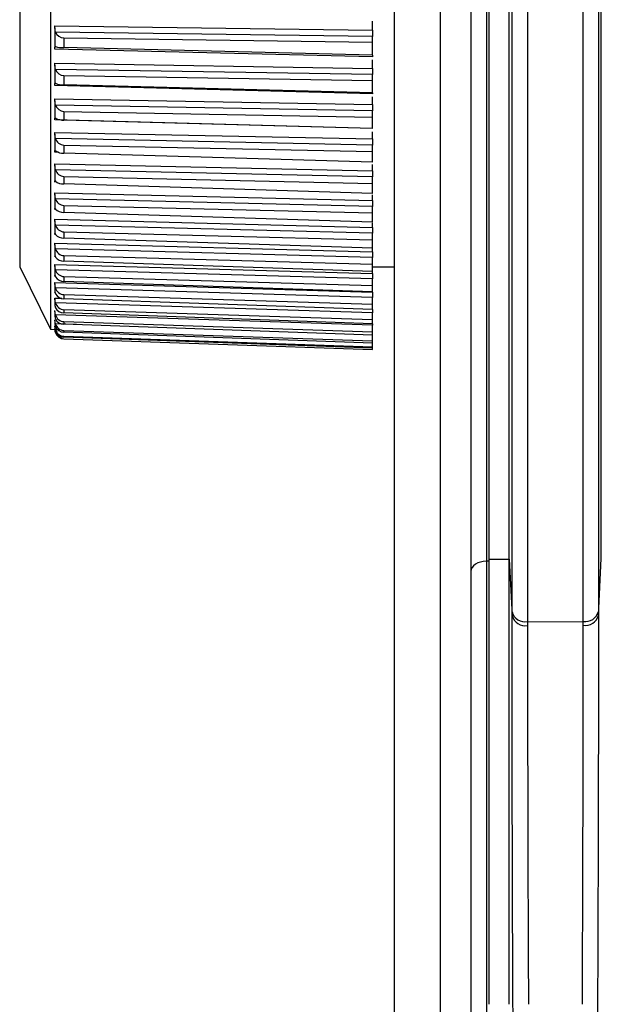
# Model space of a CAD drawing. Header units: millimetres. Extents: x -103 to 103, y -42 to 108.
# Tile 9 of 24: x -103 to -84, y 42 to 74. Entities that reach past the tile are written whole.
import ezdxf

# ---------------------------------------------------------------- set-up
doc = ezdxf.new("R2010")
doc.units = ezdxf.units.MM

msp = doc.modelspace()

# ---------------------------------------------------------------- linework, layer by layer
at = {"color": 7, "linetype": 'Continuous', "lineweight": 25}
for p, q in [((-91.2, 106.5), (-91.2, 5)), ((-89.7, 106.5), (-89.7, 5)), ((-102.401, 106.133), (-102.401, 63.867)), ((-103.4, 104.098), (-103.4, 65.902)), ((-88.196, 89.888), (-88.196, 38.019)), ((-88.7, 89.106), (-88.7, 63.535)), ((-91.9, 73.61), (-91.9, 73.9)), ((-102.25, 73.755), (-91.9, 73.61)), ((-102.25, 73.687), (-102.25, 73.043)), ((-91.9, 73.403), (-102.234, 73.548)), ((-101.96, 73.358), (-91.9, 73.216)), ((-101.96, 73.358), (-101.96, 73.043)), ((-91.9, 72.798), (-91.9, 73.403)), ((-91.9, 72.741), (-102.25, 72.992)), ((-91.9, 72.798), (-101.96, 73.043)), ((-102.25, 72.534), (-91.9, 72.366)), ((-91.9, 72.366), (-91.9, 72.638)), ((-102.25, 72.468), (-102.25, 71.855)), ((-91.9, 72.16), (-102.234, 72.327)), ((-101.96, 72.129), (-91.9, 71.965)), ((-101.96, 72.129), (-101.96, 71.83)), ((-91.9, 71.568), (-91.9, 72.16)), ((-91.9, 71.538), (-102.25, 71.807)), ((-91.9, 71.568), (-101.96, 71.83)), ((-102.25, 71.374), (-91.9, 71.183)), ((-102.25, 71.31), (-102.25, 70.731)), ((-91.9, 71.183), (-91.9, 71.435)), ((-91.9, 70.979), (-102.234, 71.168)), ((-101.96, 70.964), (-91.9, 70.778)), ((-101.96, 70.964), (-101.96, 70.681)), ((-91.9, 70.402), (-91.9, 70.979)), ((-91.9, 70.402), (-102.25, 70.687)), ((-91.9, 70.402), (-101.96, 70.681)), ((-102.25, 70.28), (-91.9, 70.068)), ((-91.9, 70.068), (-91.9, 70.299)), ((-102.25, 70.218), (-102.25, 69.676)), ((-91.9, 69.866), (-102.234, 70.077)), ((-101.96, 69.867), (-91.9, 69.66)), ((-101.96, 69.867), (-101.96, 69.602)), ((-91.9, 69.308), (-91.9, 69.866)), ((-91.9, 69.308), (-101.96, 69.602)), ((-102.25, 69.257), (-91.9, 69.025)), ((-102.25, 69.199), (-102.25, 68.697)), ((-91.9, 68.827), (-102.234, 69.058)), ((-91.9, 69.025), (-91.9, 69.233)), ((-101.96, 68.843), (-91.9, 68.616)), ((-101.96, 68.843), (-101.96, 68.598)), ((-91.9, 68.291), (-91.9, 68.827)), ((-91.9, 68.291), (-101.96, 68.598)), ((-102.25, 68.311), (-91.9, 68.06)), ((-102.25, 68.256), (-102.25, 67.796)), ((-91.9, 67.867), (-102.234, 68.117)), ((-91.9, 68.06), (-91.9, 68.244)), ((-101.96, 67.898), (-101.96, 67.673)), ((-101.96, 67.898), (-91.9, 67.653)), ((-91.9, 67.355), (-91.9, 67.867)), ((-102.25, 67.447), (-91.9, 67.178)), ((-102.25, 67.396), (-102.25, 66.98)), ((-91.9, 67.355), (-101.96, 67.673)), ((-91.9, 66.99), (-102.234, 67.259)), ((-91.9, 67.178), (-91.9, 67.336)), ((-102.25, 66.98), (-102.25, 66.983)), ((-101.96, 67.037), (-101.96, 66.834)), ((-101.96, 67.037), (-91.9, 66.774)), ((-91.9, 66.505), (-101.96, 66.834)), ((-91.9, 66.383), (-91.9, 66.99)), ((-102.25, 66.668), (-91.9, 66.383)), ((-102.25, 66.62), (-102.25, 66.251)), ((-91.9, 66.201), (-102.234, 66.486)), ((-101.96, 66.263), (-101.96, 66.082)), ((-101.96, 66.263), (-91.9, 65.984)), ((-91.9, 65.678), (-91.9, 66.201)), ((-103.4, 65.902), (-102.401, 63.867)), ((-102.25, 65.979), (-91.9, 65.678)), ((-102.25, 65.935), (-102.25, 65.613)), ((-91.9, 65.504), (-102.234, 65.804)), ((-91.9, 65.744), (-101.96, 66.082)), ((-91.9, 65.902), (-91.2, 65.902)), ((-101.96, 65.58), (-91.9, 65.287)), ((-101.96, 65.58), (-101.96, 65.423)), ((-91.9, 65.078), (-91.9, 65.504)), ((-102.25, 65.382), (-91.9, 65.067)), ((-102.25, 65.342), (-102.25, 65.07)), ((-91.9, 64.901), (-102.234, 65.215)), ((-91.9, 65.078), (-101.96, 65.423)), ((-102.25, 64.845), (-102.25, 64.625)), ((-101.96, 64.992), (-91.9, 64.685)), ((-101.96, 64.992), (-101.96, 64.859)), ((-91.9, 64.509), (-101.96, 64.859)), ((-91.9, 64.509), (-91.9, 64.901)), ((-102.25, 64.619), (-102.25, 64.619)), ((-91.9, 64.397), (-102.234, 64.723)), ((-101.96, 64.502), (-91.9, 64.183)), ((-101.96, 64.502), (-101.96, 64.394)), ((-102.25, 64.447), (-102.25, 64.278)), ((-91.9, 63.993), (-102.234, 64.33)), ((-91.9, 64.04), (-101.96, 64.394)), ((-91.9, 64.04), (-91.9, 64.397)), ((-102.401, 63.867), (-102.25, 63.861)), ((-102.25, 64.148), (-102.25, 64.032)), ((-102.25, 63.951), (-102.25, 63.889)), ((-102.25, 63.857), (-102.25, 63.848)), ((-101.96, 64.111), (-101.96, 64.029)), ((-101.96, 64.111), (-91.9, 63.782)), ((-91.9, 63.672), (-101.96, 64.029)), ((-91.9, 63.199), (-91.9, 63.993)), ((-101.96, 63.822), (-101.96, 63.766)), ((-101.96, 63.822), (-91.9, 63.484)), ((-91.9, 63.409), (-101.96, 63.766)), ((-101.96, 63.636), (-101.96, 63.606)), ((-101.96, 63.636), (-91.9, 63.291)), ((-91.9, 63.251), (-101.96, 63.606)), ((-101.96, 63.555), (-101.96, 63.551)), ((-101.96, 63.555), (-91.9, 63.204)), ((-101.96, 63.551), (-91.9, 63.199)), ((-88.196, 56.302), (-88.2, 56.302)), ((-88.1, 56.302), (-88.196, 56.302)), ((-88.1, 56.371), (-87.45, 56.375)), ((-87.45, 56.375), (-87.359, 54.523)), ((-84.542, 54.533), (-84.45, 56.392)), ((-86.855, 54.335), (-85.037, 54.345))]:
    msp.add_line(p, q, dxfattribs=at)
at = {"color": 8, "linetype": 'Continuous', "lineweight": 25}
for p, q in [((-102.14, 69.634), (-102.25, 69.637)), ((-102.25, 64.88), (-102.023, 64.873)), ((-101.549, 64.014), (-102.234, 64.037)), ((-102.159, 63.844), (-102.234, 63.846)), ((-102.215, 63.758), (-102.234, 63.759))]:
    msp.add_line(p, q, dxfattribs=at)
at = {"color": 7, "linetype": 'Continuous', "lineweight": 25, "flags": 128}
msp.add_lwpolyline([(-88.2, 56.302), (-88.298, 56.296), (-88.391, 56.277), (-88.478, 56.247), (-88.554, 56.206), (-88.616, 56.156), (-88.662, 56.099), (-88.69, 56.037), (-88.7, 55.973)], dxfattribs=at)
at = {"color": 7, "linetype": 'Continuous', "lineweight": 25}
for centre, radius, start, end in [((-101.96, 73.649), 0.292, 200.382, 269.9971), ((-101.979, 74.032), 0.99, 255.055, 271.0585), ((-101.957, 72.423), 0.293, 198.9658, 269.2496), ((-101.984, 72.488), 0.659, 247.7394, 272.0838), ((-101.953, 71.259), 0.295, 197.7951, 268.5726), ((-101.986, 71.191), 0.511, 240.9084, 272.8391), ((-101.95, 70.163), 0.297, 196.8485, 267.977), ((-101.985, 70.031), 0.43, 234.6404, 273.2981), ((-101.947, 69.141), 0.298, 196.1085, 267.471), ((-101.984, 68.978), 0.381, 228.9694, 273.4681), ((-101.945, 68.198), 0.3, 195.5611, 267.0605), ((-101.981, 68.024), 0.351, 223.8946, 273.3802), ((-101.943, 67.337), 0.301, 195.1958, 266.7499), ((-101.978, 67.164), 0.331, 219.3923, 273.0783), ((-101.942, 66.564), 0.302, 195.0055, 266.5418), ((-101.975, 66.4), 0.318, 215.4247, 272.6112), ((-101.942, 65.882), 0.303, 194.986, 266.4376), ((-101.971, 65.732), 0.309, 211.9477, 272.0264), ((-101.942, 65.294), 0.303, 195.1362, 266.4375), ((-101.968, 65.164), 0.304, 208.9154, 271.3676), ((-101.942, 64.804), 0.303, 195.4582, 266.5406), ((-101.964, 64.695), 0.301, 206.2836, 270.6725), ((-101.943, 64.413), 0.302, 195.9571, 266.7446), ((-101.96, 64.328), 0.3, 204.0111, 269.9729), ((-101.945, 64.123), 0.302, 196.6411, 267.0459), ((-101.957, 64.065), 0.299, 202.0609, 269.2949), ((-101.947, 63.937), 0.301, 197.5218, 267.4395), ((-101.953, 63.905), 0.299, 200.4003, 268.6595), ((-101.95, 63.855), 0.3, 198.6142, 267.9183), ((-101.95, 63.85), 0.3, 199.0009, 268.0835), ((-86.925, 54.782), 0.452, 196.5513, 278.9401), ((-84.973, 54.789), 0.449, 261.7517, 343.6634), ((-86.926, 54.655), 0.452, 196.9445, 279.0907), ((-84.972, 54.662), 0.449, 261.593, 343.2726)]:
    msp.add_arc(centre, radius, start, end, dxfattribs=at)
for points, knots in [([(-88.1, 56.371), (-88.1, 56.924), (-88.1, 58.03), (-88.1, 59.68), (-88.1, 61.324), (-88.1, 62.96), (-88.1, 64.59), (-88.1, 66.212), (-88.1, 67.828), (-88.1, 69.437), (-88.1, 71.039), (-88.1, 72.634), (-88.1, 74.222), (-88.1, 75.803), (-88.1, 77.377), (-88.1, 78.944), (-88.1, 80.504), (-88.1, 82.058), (-88.1, 83.604), (-88.1, 85.143), (-88.1, 86.676), (-88.1, 88.202), (-88.1, 89.213), (-88.1, 89.719)], [0, 0, 0, 0, 0.04765, 0.0952906, 0.142923, 0.1905481, 0.2381668, 0.2857802, 0.3333891, 0.3809947, 0.4285978, 0.4761994, 0.5238006, 0.5714022, 0.6190053, 0.6666109, 0.7142198, 0.7618332, 0.8094519, 0.857077, 0.9047094, 0.95235, 1, 1, 1, 1]), ([(-88.7, 89.279), (-88.7, 88.797), (-88.7, 87.834), (-88.7, 86.38), (-88.7, 84.92), (-88.7, 83.453), (-88.7, 81.981), (-88.7, 80.501), (-88.7, 79.015), (-88.7, 77.523), (-88.7, 76.025), (-88.7, 74.52), (-88.7, 72.589), (-88.7, 70.223), (-88.7, 67.414), (-88.7, 64.585), (-88.7, 61.735), (-88.7, 58.867), (-88.7, 56.937), (-88.7, 55.973)], [0, 0, 0, 0, 0.045462, 0.090922, 0.136381, 0.181838, 0.227294, 0.272749, 0.318202, 0.363654, 0.409104, 0.454553, 0.5, 0.583369, 0.666724, 0.750064, 0.833391, 0.916702, 1, 1, 1, 1]), ([(-87.359, 54.653), (-87.359, 55.213), (-87.359, 56.324), (-87.359, 57.97), (-87.359, 59.585), (-87.359, 61.168), (-87.359, 62.721), (-87.359, 64.242), (-87.359, 65.733), (-87.359, 67.194), (-87.359, 68.625), (-87.359, 70.026), (-87.359, 71.397), (-87.359, 72.739), (-87.359, 74.053), (-87.359, 75.337), (-87.359, 76.593), (-87.359, 77.821), (-87.359, 79.02), (-87.359, 80.192), (-87.359, 81.336), (-87.359, 82.453), (-87.359, 83.543), (-87.359, 84.606), (-87.359, 85.642), (-87.359, 86.652), (-87.359, 87.635), (-87.359, 88.281), (-87.359, 88.6)], [0, 0, 0, 0, 0.047345, 0.093979, 0.139903, 0.185115, 0.229617, 0.273409, 0.316489, 0.358859, 0.400518, 0.441467, 0.481704, 0.521232, 0.560048, 0.598154, 0.63555, 0.672234, 0.708208, 0.743472, 0.778025, 0.811867, 0.844999, 0.87742, 0.909131, 0.940131, 0.970421, 1, 1, 1, 1]), ([(-84.542, 88.611), (-84.542, 88.12), (-84.542, 87.12), (-84.542, 85.584), (-84.542, 83.987), (-84.542, 82.327), (-84.542, 80.603), (-84.542, 78.815), (-84.542, 76.962), (-84.542, 75.042), (-84.542, 73.056), (-84.542, 71.001), (-84.542, 68.878), (-84.542, 66.686), (-84.542, 64.423), (-84.542, 62.088), (-84.542, 59.681), (-84.542, 57.201), (-84.542, 55.516), (-84.542, 54.663)], [0, 0, 0, 0, 0.045503, 0.092671, 0.141505, 0.192003, 0.244166, 0.297994, 0.353487, 0.410645, 0.469468, 0.529956, 0.592109, 0.655928, 0.721412, 0.788561, 0.857375, 0.927855, 1, 1, 1, 1]), ([(-102.234, 73.548), (-102.237, 73.556), (-102.239, 73.565), (-102.241, 73.574), (-102.243, 73.583), (-102.245, 73.592), (-102.246, 73.602), (-102.247, 73.611), (-102.248, 73.621), (-102.249, 73.631), (-102.249, 73.641), (-102.25, 73.651), (-102.25, 73.661), (-102.25, 73.671), (-102.25, 73.68), (-102.25, 73.69), (-102.25, 73.7), (-102.25, 73.709), (-102.25, 73.719), (-102.25, 73.731), (-102.25, 73.744), (-102.25, 73.755)], [0, 0, 0, 0, 0.0000302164, 0.0000302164, 0.0000302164, 0.0000598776, 0.0000598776, 0.0000598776, 0.0000895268, 0.0000895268, 0.0000895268, 0.0001191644, 0.0001191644, 0.0001191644, 0.000148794, 0.000148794, 0.000148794, 0.00017842, 0.00017842, 0.00017842, 0.0002196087, 0.0002196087, 0.0002196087, 0.0002196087]), ([(-91.9, 73.61), (-91.9, 73.601), (-91.9, 73.591), (-91.9, 73.581), (-91.9, 73.571), (-91.9, 73.56), (-91.9, 73.549), (-91.9, 73.538), (-91.9, 73.527), (-91.9, 73.516), (-91.9, 73.505), (-91.9, 73.494), (-91.9, 73.483), (-91.9, 73.478), (-91.9, 73.472), (-91.9, 73.467), (-91.9, 73.456), (-91.9, 73.445), (-91.9, 73.435), (-91.9, 73.424), (-91.9, 73.413), (-91.9, 73.403)], [0, 0, 0, 0, 0.0000331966, 0.0000331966, 0.0000331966, 0.0000663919, 0.0000663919, 0.0000663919, 0.0000995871, 0.0000995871, 0.0000995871, 0.0001327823, 0.0001327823, 0.0001327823, 0.0001492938, 0.0001492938, 0.0001492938, 0.0001827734, 0.0001827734, 0.0001827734, 0.0002172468, 0.0002172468, 0.0002172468, 0.0002172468]), ([(-102.25, 72.992), (-102.25, 73.001), (-102.25, 73.009), (-102.25, 73.017), (-102.25, 73.025), (-102.25, 73.033), (-102.25, 73.039), (-102.25, 73.046), (-102.25, 73.051), (-102.25, 73.056), (-102.25, 73.061), (-102.249, 73.065), (-102.249, 73.068), (-102.248, 73.072), (-102.247, 73.074), (-102.246, 73.075), (-102.245, 73.077), (-102.243, 73.078), (-102.241, 73.078), (-102.239, 73.078), (-102.237, 73.077), (-102.234, 73.076)], [0, 0, 0, 0, 0.0000330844, 0.0000330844, 0.0000330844, 0.0000661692, 0.0000661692, 0.0000661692, 0.0000989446, 0.0000989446, 0.0000989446, 0.0001308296, 0.0001308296, 0.0001308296, 0.000161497, 0.000161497, 0.000161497, 0.0001901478, 0.0001901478, 0.0001901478, 0.0002195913, 0.0002195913, 0.0002195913, 0.0002195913]), ([(-102.234, 72.327), (-102.237, 72.336), (-102.239, 72.345), (-102.241, 72.354), (-102.243, 72.364), (-102.245, 72.373), (-102.246, 72.383), (-102.247, 72.392), (-102.248, 72.402), (-102.249, 72.412), (-102.249, 72.422), (-102.25, 72.432), (-102.25, 72.442), (-102.25, 72.452), (-102.25, 72.461), (-102.25, 72.471), (-102.25, 72.48), (-102.25, 72.49), (-102.25, 72.499), (-102.25, 72.511), (-102.25, 72.523), (-102.25, 72.534)], [0, 0, 0, 0, 0.0000302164, 0.0000302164, 0.0000302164, 0.0000598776, 0.0000598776, 0.0000598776, 0.0000895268, 0.0000895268, 0.0000895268, 0.0001191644, 0.0001191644, 0.0001191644, 0.000148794, 0.000148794, 0.000148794, 0.00017842, 0.00017842, 0.00017842, 0.0002196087, 0.0002196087, 0.0002196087, 0.0002196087]), ([(-91.9, 72.795), (-91.9, 72.793), (-91.9, 72.785), (-91.9, 72.768), (-91.9, 72.75), (-91.9, 72.741)], [0, 0, 0, 0, 0.144849, 0.566218, 1, 1, 1, 1]), ([(-91.9, 72.366), (-91.9, 72.357), (-91.9, 72.348), (-91.9, 72.338), (-91.9, 72.328), (-91.9, 72.317), (-91.9, 72.307), (-91.9, 72.296), (-91.9, 72.285), (-91.9, 72.274), (-91.9, 72.263), (-91.9, 72.252), (-91.9, 72.241), (-91.9, 72.236), (-91.9, 72.23), (-91.9, 72.225), (-91.9, 72.214), (-91.9, 72.203), (-91.9, 72.192), (-91.9, 72.181), (-91.9, 72.17), (-91.9, 72.16)], [0, 0, 0, 0, 0.0000331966, 0.0000331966, 0.0000331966, 0.0000663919, 0.0000663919, 0.0000663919, 0.0000995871, 0.0000995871, 0.0000995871, 0.0001327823, 0.0001327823, 0.0001327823, 0.0001492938, 0.0001492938, 0.0001492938, 0.0001827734, 0.0001827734, 0.0001827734, 0.0002172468, 0.0002172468, 0.0002172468, 0.0002172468]), ([(-102.25, 71.807), (-102.25, 71.816), (-102.25, 71.824), (-102.25, 71.832), (-102.25, 71.839), (-102.25, 71.846), (-102.25, 71.851), (-102.25, 71.857), (-102.25, 71.862), (-102.25, 71.867), (-102.25, 71.871), (-102.249, 71.874), (-102.249, 71.877), (-102.248, 71.879), (-102.247, 71.881), (-102.246, 71.882), (-102.245, 71.883), (-102.243, 71.883), (-102.241, 71.882), (-102.239, 71.882), (-102.237, 71.88), (-102.234, 71.878)], [0, 0, 0, 0, 0.0000330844, 0.0000330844, 0.0000330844, 0.0000661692, 0.0000661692, 0.0000661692, 0.0000989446, 0.0000989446, 0.0000989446, 0.0001308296, 0.0001308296, 0.0001308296, 0.000161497, 0.000161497, 0.000161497, 0.0001901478, 0.0001901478, 0.0001901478, 0.0002195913, 0.0002195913, 0.0002195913, 0.0002195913]), ([(-91.9, 71.565), (-91.9, 71.564), (-91.9, 71.557), (-91.9, 71.547), (-91.9, 71.538)], [0, 0, 0, 0, 0.059488, 1, 1, 1, 1]), ([(-102.234, 71.168), (-102.237, 71.177), (-102.239, 71.187), (-102.241, 71.196), (-102.243, 71.206), (-102.245, 71.215), (-102.246, 71.225), (-102.247, 71.235), (-102.248, 71.245), (-102.249, 71.255), (-102.249, 71.264), (-102.25, 71.274), (-102.25, 71.284), (-102.25, 71.294), (-102.25, 71.303), (-102.25, 71.313), (-102.25, 71.322), (-102.25, 71.331), (-102.25, 71.34), (-102.25, 71.352), (-102.25, 71.363), (-102.25, 71.374)], [0, 0, 0, 0, 0.0000302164, 0.0000302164, 0.0000302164, 0.0000598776, 0.0000598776, 0.0000598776, 0.0000895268, 0.0000895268, 0.0000895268, 0.0001191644, 0.0001191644, 0.0001191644, 0.000148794, 0.000148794, 0.000148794, 0.00017842, 0.00017842, 0.00017842, 0.0002196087, 0.0002196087, 0.0002196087, 0.0002196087]), ([(-91.9, 71.183), (-91.9, 71.175), (-91.9, 71.166), (-91.9, 71.156), (-91.9, 71.147), (-91.9, 71.137), (-91.9, 71.126), (-91.9, 71.116), (-91.9, 71.105), (-91.9, 71.094), (-91.9, 71.084), (-91.9, 71.072), (-91.9, 71.061), (-91.9, 71.056), (-91.9, 71.05), (-91.9, 71.045), (-91.9, 71.034), (-91.9, 71.023), (-91.9, 71.012), (-91.9, 71), (-91.9, 70.989), (-91.9, 70.979)], [0, 0, 0, 0, 0.0000331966, 0.0000331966, 0.0000331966, 0.0000663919, 0.0000663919, 0.0000663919, 0.0000995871, 0.0000995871, 0.0000995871, 0.0001327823, 0.0001327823, 0.0001327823, 0.0001492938, 0.0001492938, 0.0001492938, 0.0001827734, 0.0001827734, 0.0001827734, 0.0002172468, 0.0002172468, 0.0002172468, 0.0002172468]), ([(-102.25, 70.687), (-102.25, 70.696), (-102.25, 70.703), (-102.25, 70.71), (-102.25, 70.717), (-102.25, 70.723), (-102.25, 70.728), (-102.25, 70.733), (-102.25, 70.738), (-102.25, 70.741), (-102.25, 70.745), (-102.249, 70.747), (-102.249, 70.749), (-102.248, 70.751), (-102.247, 70.752), (-102.246, 70.752), (-102.245, 70.752), (-102.243, 70.751), (-102.241, 70.75), (-102.239, 70.749), (-102.237, 70.747), (-102.234, 70.745)], [0, 0, 0, 0, 0.0000330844, 0.0000330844, 0.0000330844, 0.0000661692, 0.0000661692, 0.0000661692, 0.0000989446, 0.0000989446, 0.0000989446, 0.0001308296, 0.0001308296, 0.0001308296, 0.000161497, 0.000161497, 0.000161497, 0.0001901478, 0.0001901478, 0.0001901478, 0.0002195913, 0.0002195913, 0.0002195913, 0.0002195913]), ([(-102.234, 70.077), (-102.237, 70.086), (-102.239, 70.096), (-102.241, 70.105), (-102.243, 70.115), (-102.245, 70.125), (-102.246, 70.135), (-102.247, 70.144), (-102.248, 70.154), (-102.249, 70.164), (-102.249, 70.174), (-102.25, 70.184), (-102.25, 70.193), (-102.25, 70.203), (-102.25, 70.212), (-102.25, 70.221), (-102.25, 70.23), (-102.25, 70.239), (-102.25, 70.247), (-102.25, 70.259), (-102.25, 70.27), (-102.25, 70.28)], [0, 0, 0, 0, 0.0000302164, 0.0000302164, 0.0000302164, 0.0000598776, 0.0000598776, 0.0000598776, 0.0000895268, 0.0000895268, 0.0000895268, 0.0001191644, 0.0001191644, 0.0001191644, 0.000148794, 0.000148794, 0.000148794, 0.00017842, 0.00017842, 0.00017842, 0.0002196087, 0.0002196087, 0.0002196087, 0.0002196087]), ([(-91.9, 70.068), (-91.9, 70.06), (-91.9, 70.051), (-91.9, 70.042), (-91.9, 70.033), (-91.9, 70.023), (-91.9, 70.013), (-91.9, 70.003), (-91.9, 69.993), (-91.9, 69.982), (-91.9, 69.971), (-91.9, 69.961), (-91.9, 69.95), (-91.9, 69.944), (-91.9, 69.939), (-91.9, 69.933), (-91.9, 69.922), (-91.9, 69.911), (-91.9, 69.9), (-91.9, 69.888), (-91.9, 69.877), (-91.9, 69.866)], [0, 0, 0, 0, 0.0000331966, 0.0000331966, 0.0000331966, 0.0000663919, 0.0000663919, 0.0000663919, 0.0000995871, 0.0000995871, 0.0000995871, 0.0001327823, 0.0001327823, 0.0001327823, 0.0001492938, 0.0001492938, 0.0001492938, 0.0001827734, 0.0001827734, 0.0001827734, 0.0002172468, 0.0002172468, 0.0002172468, 0.0002172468]), ([(-102.25, 69.637), (-102.25, 69.645), (-102.25, 69.652), (-102.25, 69.658), (-102.25, 69.664), (-102.25, 69.669), (-102.25, 69.674), (-102.25, 69.678), (-102.25, 69.682), (-102.25, 69.685), (-102.25, 69.688), (-102.249, 69.69), (-102.249, 69.691), (-102.248, 69.692), (-102.247, 69.692), (-102.246, 69.691), (-102.245, 69.691), (-102.243, 69.69), (-102.241, 69.688), (-102.239, 69.686), (-102.237, 69.683), (-102.234, 69.68)], [0, 0, 0, 0, 0.0000330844, 0.0000330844, 0.0000330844, 0.0000661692, 0.0000661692, 0.0000661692, 0.0000989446, 0.0000989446, 0.0000989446, 0.0001308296, 0.0001308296, 0.0001308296, 0.000161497, 0.000161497, 0.000161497, 0.0001901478, 0.0001901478, 0.0001901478, 0.0002195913, 0.0002195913, 0.0002195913, 0.0002195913]), ([(-102.234, 69.058), (-102.237, 69.068), (-102.239, 69.077), (-102.241, 69.087), (-102.243, 69.097), (-102.245, 69.107), (-102.246, 69.116), (-102.247, 69.126), (-102.248, 69.136), (-102.249, 69.146), (-102.249, 69.156), (-102.25, 69.165), (-102.25, 69.174), (-102.25, 69.184), (-102.25, 69.193), (-102.25, 69.202), (-102.25, 69.21), (-102.25, 69.219), (-102.25, 69.227), (-102.25, 69.238), (-102.25, 69.248), (-102.25, 69.257)], [0, 0, 0, 0, 0.0000302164, 0.0000302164, 0.0000302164, 0.0000598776, 0.0000598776, 0.0000598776, 0.0000895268, 0.0000895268, 0.0000895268, 0.0001191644, 0.0001191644, 0.0001191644, 0.000148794, 0.000148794, 0.000148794, 0.00017842, 0.00017842, 0.00017842, 0.0002196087, 0.0002196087, 0.0002196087, 0.0002196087]), ([(-91.9, 69.025), (-91.9, 69.018), (-91.9, 69.01), (-91.9, 69.001), (-91.9, 68.992), (-91.9, 68.983), (-91.9, 68.973), (-91.9, 68.964), (-91.9, 68.954), (-91.9, 68.943), (-91.9, 68.933), (-91.9, 68.922), (-91.9, 68.911), (-91.9, 68.906), (-91.9, 68.9), (-91.9, 68.895), (-91.9, 68.883), (-91.9, 68.872), (-91.9, 68.861), (-91.9, 68.85), (-91.9, 68.838), (-91.9, 68.827)], [0, 0, 0, 0, 0.0000331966, 0.0000331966, 0.0000331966, 0.0000663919, 0.0000663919, 0.0000663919, 0.0000995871, 0.0000995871, 0.0000995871, 0.0001327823, 0.0001327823, 0.0001327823, 0.0001492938, 0.0001492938, 0.0001492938, 0.0001827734, 0.0001827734, 0.0001827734, 0.0002172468, 0.0002172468, 0.0002172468, 0.0002172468]), ([(-102.25, 68.662), (-102.25, 68.669), (-102.25, 68.675), (-102.25, 68.681), (-102.25, 68.686), (-102.25, 68.691), (-102.25, 68.695), (-102.25, 68.698), (-102.25, 68.701), (-102.25, 68.703), (-102.25, 68.706), (-102.249, 68.707), (-102.249, 68.707), (-102.248, 68.707), (-102.247, 68.707), (-102.246, 68.706), (-102.245, 68.704), (-102.243, 68.703), (-102.241, 68.7), (-102.239, 68.698), (-102.237, 68.694), (-102.234, 68.691)], [0, 0, 0, 0, 0.0000330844, 0.0000330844, 0.0000330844, 0.0000661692, 0.0000661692, 0.0000661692, 0.0000989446, 0.0000989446, 0.0000989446, 0.0001308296, 0.0001308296, 0.0001308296, 0.000161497, 0.000161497, 0.000161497, 0.0001901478, 0.0001901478, 0.0001901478, 0.0002195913, 0.0002195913, 0.0002195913, 0.0002195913]), ([(-102.234, 68.117), (-102.237, 68.127), (-102.239, 68.137), (-102.241, 68.146), (-102.243, 68.156), (-102.245, 68.166), (-102.246, 68.176), (-102.247, 68.185), (-102.248, 68.195), (-102.249, 68.205), (-102.249, 68.214), (-102.25, 68.224), (-102.25, 68.233), (-102.25, 68.242), (-102.25, 68.251), (-102.25, 68.259), (-102.25, 68.267), (-102.25, 68.276), (-102.25, 68.283), (-102.25, 68.293), (-102.25, 68.303), (-102.25, 68.311)], [0, 0, 0, 0, 0.0000302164, 0.0000302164, 0.0000302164, 0.0000598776, 0.0000598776, 0.0000598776, 0.0000895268, 0.0000895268, 0.0000895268, 0.0001191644, 0.0001191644, 0.0001191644, 0.000148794, 0.000148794, 0.000148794, 0.00017842, 0.00017842, 0.00017842, 0.0002196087, 0.0002196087, 0.0002196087, 0.0002196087]), ([(-91.9, 68.06), (-91.9, 68.054), (-91.9, 68.046), (-91.9, 68.038), (-91.9, 68.03), (-91.9, 68.021), (-91.9, 68.012), (-91.9, 68.002), (-91.9, 67.992), (-91.9, 67.982), (-91.9, 67.972), (-91.9, 67.962), (-91.9, 67.951), (-91.9, 67.945), (-91.9, 67.94), (-91.9, 67.935), (-91.9, 67.924), (-91.9, 67.912), (-91.9, 67.901), (-91.9, 67.89), (-91.9, 67.878), (-91.9, 67.867)], [0, 0, 0, 0, 0.0000331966, 0.0000331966, 0.0000331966, 0.0000663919, 0.0000663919, 0.0000663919, 0.0000995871, 0.0000995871, 0.0000995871, 0.0001327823, 0.0001327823, 0.0001327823, 0.0001492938, 0.0001492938, 0.0001492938, 0.0001827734, 0.0001827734, 0.0001827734, 0.0002172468, 0.0002172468, 0.0002172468, 0.0002172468]), ([(-102.25, 67.766), (-102.25, 67.772), (-102.25, 67.778), (-102.25, 67.783), (-102.25, 67.788), (-102.25, 67.792), (-102.25, 67.795), (-102.25, 67.798), (-102.25, 67.8), (-102.25, 67.801)], [0, 0, 0, 0, 0.00003308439, 0.00003308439, 0.00003308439, 0.00006616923, 0.00006616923, 0.00006616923, 0.00009894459, 0.00009894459, 0.00009894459, 0.00009894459]), ([(-102.249, 67.802), (-102.249, 67.802), (-102.249, 67.803), (-102.246, 67.8), (-102.242, 67.792), (-102.237, 67.784), (-102.234, 67.78)], [0, 0, 0, 0, 0.137502, 0.435466, 0.71392, 1, 1, 1, 1]), ([(-102.234, 67.259), (-102.237, 67.268), (-102.239, 67.278), (-102.241, 67.288), (-102.243, 67.298), (-102.245, 67.307), (-102.246, 67.317), (-102.247, 67.327), (-102.248, 67.336), (-102.249, 67.346), (-102.249, 67.355), (-102.25, 67.364), (-102.25, 67.373), (-102.25, 67.382), (-102.25, 67.39), (-102.25, 67.398), (-102.25, 67.406), (-102.25, 67.414), (-102.25, 67.421), (-102.25, 67.431), (-102.25, 67.439), (-102.25, 67.447)], [0, 0, 0, 0, 0.0000302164, 0.0000302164, 0.0000302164, 0.0000598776, 0.0000598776, 0.0000598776, 0.0000895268, 0.0000895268, 0.0000895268, 0.0001191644, 0.0001191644, 0.0001191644, 0.000148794, 0.000148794, 0.000148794, 0.00017842, 0.00017842, 0.00017842, 0.0002196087, 0.0002196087, 0.0002196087, 0.0002196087]), ([(-102.25, 66.954), (-102.25, 66.96), (-102.25, 66.965), (-102.25, 66.969), (-102.25, 66.973), (-102.25, 66.976), (-102.25, 66.979)], [0, 0, 0, 0, 0.00003308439, 0.00003308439, 0.00003308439, 0.00006616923, 0.00006616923, 0.00006616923, 0.00006616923]), ([(-102.249, 66.983), (-102.249, 66.983), (-102.249, 66.983), (-102.246, 66.977), (-102.242, 66.968), (-102.237, 66.959), (-102.234, 66.954)], [0, 0, 0, 0, 0.196246, 0.473916, 0.733404, 1, 1, 1, 1]), ([(-102.234, 66.486), (-102.237, 66.496), (-102.239, 66.506), (-102.241, 66.515), (-102.243, 66.525), (-102.245, 66.535), (-102.246, 66.544), (-102.247, 66.554), (-102.248, 66.563), (-102.249, 66.572), (-102.249, 66.581), (-102.25, 66.59), (-102.25, 66.599), (-102.25, 66.607), (-102.25, 66.615), (-102.25, 66.623), (-102.25, 66.63), (-102.25, 66.638), (-102.25, 66.644), (-102.25, 66.653), (-102.25, 66.661), (-102.25, 66.668)], [0, 0, 0, 0, 0.0000302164, 0.0000302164, 0.0000302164, 0.0000598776, 0.0000598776, 0.0000598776, 0.0000895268, 0.0000895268, 0.0000895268, 0.0001191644, 0.0001191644, 0.0001191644, 0.000148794, 0.000148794, 0.000148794, 0.00017842, 0.00017842, 0.00017842, 0.0002196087, 0.0002196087, 0.0002196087, 0.0002196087]), ([(-102.25, 66.251), (-102.25, 66.252), (-102.25, 66.253), (-102.249, 66.25), (-102.246, 66.243), (-102.242, 66.231), (-102.237, 66.221), (-102.234, 66.216)], [0, 0, 0, 0, 0.175944, 0.393699, 0.603155, 0.798897, 1, 1, 1, 1]), ([(-102.25, 66.23), (-102.25, 66.235), (-102.25, 66.239), (-102.25, 66.243), (-102.25, 66.246), (-102.25, 66.249), (-102.25, 66.25)], [0, 0, 0, 0, 0.00003308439, 0.00003308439, 0.00003308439, 0.00006616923, 0.00006616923, 0.00006616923, 0.00006616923]), ([(-91.9, 66.383), (-91.9, 66.377), (-91.9, 66.371), (-91.9, 66.364), (-91.9, 66.357), (-91.9, 66.349), (-91.9, 66.34), (-91.9, 66.332), (-91.9, 66.323), (-91.9, 66.314), (-91.9, 66.304), (-91.9, 66.294), (-91.9, 66.284), (-91.9, 66.279), (-91.9, 66.274), (-91.9, 66.268), (-91.9, 66.258), (-91.9, 66.247), (-91.9, 66.236), (-91.9, 66.224), (-91.9, 66.213), (-91.9, 66.201)], [0, 0, 0, 0, 0.0000331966, 0.0000331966, 0.0000331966, 0.0000663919, 0.0000663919, 0.0000663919, 0.0000995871, 0.0000995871, 0.0000995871, 0.0001327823, 0.0001327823, 0.0001327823, 0.0001492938, 0.0001492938, 0.0001492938, 0.0001827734, 0.0001827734, 0.0001827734, 0.0002172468, 0.0002172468, 0.0002172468, 0.0002172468]), ([(-102.234, 65.804), (-102.237, 65.814), (-102.239, 65.823), (-102.241, 65.833), (-102.243, 65.843), (-102.245, 65.852), (-102.246, 65.862), (-102.247, 65.871), (-102.248, 65.88), (-102.249, 65.889), (-102.249, 65.898), (-102.25, 65.906), (-102.25, 65.914), (-102.25, 65.922), (-102.25, 65.93), (-102.25, 65.937), (-102.25, 65.944), (-102.25, 65.951), (-102.25, 65.957), (-102.25, 65.965), (-102.25, 65.973), (-102.25, 65.979)], [0, 0, 0, 0, 0.0000302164, 0.0000302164, 0.0000302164, 0.0000598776, 0.0000598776, 0.0000598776, 0.0000895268, 0.0000895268, 0.0000895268, 0.0001191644, 0.0001191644, 0.0001191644, 0.000148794, 0.000148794, 0.000148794, 0.00017842, 0.00017842, 0.00017842, 0.0002196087, 0.0002196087, 0.0002196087, 0.0002196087]), ([(-102.25, 65.613), (-102.25, 65.614), (-102.25, 65.614), (-102.249, 65.609), (-102.246, 65.599), (-102.242, 65.586), (-102.237, 65.574), (-102.234, 65.569)], [0, 0, 0, 0, 0.175944, 0.393699, 0.603155, 0.798897, 1, 1, 1, 1]), ([(-102.25, 65.598), (-102.25, 65.602), (-102.25, 65.606), (-102.25, 65.608), (-102.25, 65.611), (-102.25, 65.613), (-102.25, 65.613)], [0, 0, 0, 0, 0.00003308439, 0.00003308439, 0.00003308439, 0.00006616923, 0.00006616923, 0.00006616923, 0.00006616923]), ([(-91.9, 65.678), (-91.9, 65.673), (-91.9, 65.667), (-91.9, 65.661), (-91.9, 65.654), (-91.9, 65.647), (-91.9, 65.639), (-91.9, 65.631), (-91.9, 65.623), (-91.9, 65.614), (-91.9, 65.605), (-91.9, 65.595), (-91.9, 65.585), (-91.9, 65.58), (-91.9, 65.575), (-91.9, 65.57), (-91.9, 65.56), (-91.9, 65.549), (-91.9, 65.538), (-91.9, 65.527), (-91.9, 65.515), (-91.9, 65.504)], [0, 0, 0, 0, 0.0000331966, 0.0000331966, 0.0000331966, 0.0000663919, 0.0000663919, 0.0000663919, 0.0000995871, 0.0000995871, 0.0000995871, 0.0001327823, 0.0001327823, 0.0001327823, 0.0001492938, 0.0001492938, 0.0001492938, 0.0001827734, 0.0001827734, 0.0001827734, 0.0002172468, 0.0002172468, 0.0002172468, 0.0002172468]), ([(-102.234, 65.215), (-102.237, 65.225), (-102.239, 65.235), (-102.241, 65.244), (-102.243, 65.254), (-102.245, 65.263), (-102.246, 65.272), (-102.247, 65.281), (-102.248, 65.29), (-102.249, 65.299), (-102.249, 65.307), (-102.25, 65.315), (-102.25, 65.323), (-102.25, 65.331), (-102.25, 65.338), (-102.25, 65.344), (-102.25, 65.351), (-102.25, 65.357), (-102.25, 65.363), (-102.25, 65.37), (-102.25, 65.377), (-102.25, 65.382)], [0, 0, 0, 0, 0.0000302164, 0.0000302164, 0.0000302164, 0.0000598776, 0.0000598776, 0.0000598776, 0.0000895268, 0.0000895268, 0.0000895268, 0.0001191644, 0.0001191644, 0.0001191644, 0.000148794, 0.000148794, 0.000148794, 0.00017842, 0.00017842, 0.00017842, 0.0002196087, 0.0002196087, 0.0002196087, 0.0002196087]), ([(-102.25, 65.06), (-102.25, 65.063), (-102.25, 65.066), (-102.25, 65.068), (-102.25, 65.07), (-102.25, 65.071), (-102.25, 65.071)], [0, 0, 0, 0, 0.00003308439, 0.00003308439, 0.00003308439, 0.00006616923, 0.00006616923, 0.00006616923, 0.00006616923]), ([(-102.25, 65.07), (-102.25, 65.07), (-102.25, 65.069), (-102.249, 65.062), (-102.246, 65.05), (-102.242, 65.035), (-102.237, 65.023), (-102.234, 65.016)], [0, 0, 0, 0, 0.175944, 0.393699, 0.603155, 0.798897, 1, 1, 1, 1]), ([(-102.234, 64.723), (-102.237, 64.733), (-102.239, 64.742), (-102.241, 64.752), (-102.243, 64.761), (-102.245, 64.77), (-102.246, 64.779), (-102.247, 64.788), (-102.248, 64.796), (-102.249, 64.804), (-102.249, 64.812), (-102.25, 64.82), (-102.25, 64.827), (-102.25, 64.835), (-102.25, 64.841), (-102.25, 64.847), (-102.25, 64.853), (-102.25, 64.859), (-102.25, 64.864), (-102.25, 64.871), (-102.25, 64.876), (-102.25, 64.88)], [0, 0, 0, 0, 0.0000302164, 0.0000302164, 0.0000302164, 0.0000598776, 0.0000598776, 0.0000598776, 0.0000895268, 0.0000895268, 0.0000895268, 0.0001191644, 0.0001191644, 0.0001191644, 0.000148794, 0.000148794, 0.000148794, 0.00017842, 0.00017842, 0.00017842, 0.0002196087, 0.0002196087, 0.0002196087, 0.0002196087]), ([(-91.9, 65.067), (-91.9, 65.063), (-91.9, 65.058), (-91.9, 65.052), (-91.9, 65.046), (-91.9, 65.04), (-91.9, 65.033), (-91.9, 65.025), (-91.9, 65.017), (-91.9, 65.009), (-91.9, 65), (-91.9, 64.991), (-91.9, 64.981), (-91.9, 64.977), (-91.9, 64.972), (-91.9, 64.967), (-91.9, 64.957), (-91.9, 64.946), (-91.9, 64.935), (-91.9, 64.924), (-91.9, 64.913), (-91.9, 64.901)], [0, 0, 0, 0, 0.0000331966, 0.0000331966, 0.0000331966, 0.0000663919, 0.0000663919, 0.0000663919, 0.0000995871, 0.0000995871, 0.0000995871, 0.0001327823, 0.0001327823, 0.0001327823, 0.0001492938, 0.0001492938, 0.0001492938, 0.0001827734, 0.0001827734, 0.0001827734, 0.0002172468, 0.0002172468, 0.0002172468, 0.0002172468]), ([(-102.25, 64.625), (-102.25, 64.624), (-102.25, 64.621), (-102.249, 64.612), (-102.246, 64.598), (-102.242, 64.582), (-102.237, 64.568), (-102.234, 64.562)], [0, 0, 0, 0, 0.175944, 0.393699, 0.603155, 0.798897, 1, 1, 1, 1]), ([(-91.9, 64.507), (-91.9, 64.505), (-91.9, 64.496), (-91.9, 64.48), (-91.9, 64.456), (-91.9, 64.43), (-91.9, 64.408), (-91.9, 64.397)], [0, 0, 0, 0, 0.07008, 0.332366, 0.463168, 0.727686, 1, 1, 1, 1]), ([(-102.234, 64.33), (-102.237, 64.339), (-102.239, 64.348), (-102.241, 64.358), (-102.243, 64.367), (-102.245, 64.376), (-102.246, 64.384), (-102.247, 64.392), (-102.248, 64.401), (-102.249, 64.408), (-102.249, 64.416), (-102.25, 64.423), (-102.25, 64.43), (-102.25, 64.437), (-102.25, 64.443), (-102.25, 64.448), (-102.25, 64.454), (-102.25, 64.459), (-102.25, 64.463), (-102.25, 64.469), (-102.25, 64.474), (-102.25, 64.477)], [0, 0, 0, 0, 0.0000302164, 0.0000302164, 0.0000302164, 0.0000598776, 0.0000598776, 0.0000598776, 0.0000895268, 0.0000895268, 0.0000895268, 0.0001191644, 0.0001191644, 0.0001191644, 0.000148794, 0.000148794, 0.000148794, 0.00017842, 0.00017842, 0.00017842, 0.0002196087, 0.0002196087, 0.0002196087, 0.0002196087]), ([(-102.25, 64.278), (-102.25, 64.276), (-102.25, 64.273), (-102.249, 64.261), (-102.247, 64.248), (-102.242, 64.23), (-102.238, 64.216), (-102.234, 64.206)], [0, 0, 0, 0, 0.1841184, 0.4017279, 0.611047, 0.7154448, 1, 1, 1, 1]), ([(-102.234, 64.037), (-102.237, 64.046), (-102.239, 64.055), (-102.241, 64.064), (-102.243, 64.073), (-102.245, 64.081), (-102.246, 64.09), (-102.247, 64.098), (-102.248, 64.105), (-102.249, 64.113), (-102.249, 64.12), (-102.25, 64.127), (-102.25, 64.133), (-102.25, 64.139), (-102.25, 64.145), (-102.25, 64.15), (-102.25, 64.155), (-102.25, 64.159), (-102.25, 64.163), (-102.25, 64.168), (-102.25, 64.171), (-102.25, 64.174)], [0, 0, 0, 0, 0.0000302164, 0.0000302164, 0.0000302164, 0.0000598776, 0.0000598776, 0.0000598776, 0.0000895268, 0.0000895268, 0.0000895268, 0.0001191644, 0.0001191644, 0.0001191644, 0.000148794, 0.000148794, 0.000148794, 0.00017842, 0.00017842, 0.00017842, 0.0002196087, 0.0002196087, 0.0002196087, 0.0002196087]), ([(-102.25, 64.032), (-102.25, 64.03), (-102.25, 64.025), (-102.249, 64.012), (-102.246, 63.995), (-102.242, 63.975), (-102.237, 63.96), (-102.234, 63.952)], [0, 0, 0, 0, 0.175944, 0.393699, 0.603155, 0.798897, 1, 1, 1, 1]), ([(-102.234, 63.846), (-102.237, 63.855), (-102.239, 63.864), (-102.241, 63.873), (-102.243, 63.881), (-102.245, 63.889), (-102.246, 63.897), (-102.247, 63.905), (-102.248, 63.912), (-102.249, 63.919), (-102.249, 63.926), (-102.25, 63.932), (-102.25, 63.938), (-102.25, 63.943), (-102.25, 63.948), (-102.25, 63.953), (-102.25, 63.957), (-102.25, 63.961), (-102.25, 63.964), (-102.25, 63.968), (-102.25, 63.971), (-102.25, 63.972)], [0, 0, 0, 0, 0.0000302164, 0.0000302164, 0.0000302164, 0.0000598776, 0.0000598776, 0.0000598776, 0.0000895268, 0.0000895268, 0.0000895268, 0.0001191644, 0.0001191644, 0.0001191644, 0.000148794, 0.000148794, 0.000148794, 0.00017842, 0.00017842, 0.00017842, 0.0002196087, 0.0002196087, 0.0002196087, 0.0002196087]), ([(-102.25, 63.889), (-102.25, 63.886), (-102.25, 63.88), (-102.249, 63.865), (-102.246, 63.846), (-102.242, 63.825), (-102.237, 63.809), (-102.234, 63.801)], [0, 0, 0, 0, 0.175944, 0.393699, 0.603155, 0.798897, 1, 1, 1, 1]), ([(-102.234, 63.759), (-102.237, 63.767), (-102.239, 63.776), (-102.241, 63.784), (-102.243, 63.792), (-102.245, 63.8), (-102.246, 63.807), (-102.247, 63.815), (-102.248, 63.821), (-102.249, 63.828), (-102.249, 63.834), (-102.25, 63.84), (-102.25, 63.845), (-102.25, 63.85), (-102.25, 63.854), (-102.25, 63.858), (-102.25, 63.862), (-102.25, 63.865), (-102.25, 63.867), (-102.25, 63.87), (-102.25, 63.872), (-102.25, 63.873)], [0, 0, 0, 0, 0.0000302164, 0.0000302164, 0.0000302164, 0.0000598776, 0.0000598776, 0.0000598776, 0.0000895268, 0.0000895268, 0.0000895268, 0.0001191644, 0.0001191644, 0.0001191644, 0.000148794, 0.000148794, 0.000148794, 0.00017842, 0.00017842, 0.00017842, 0.0002196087, 0.0002196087, 0.0002196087, 0.0002196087]), ([(-91.9, 64.037), (-91.9, 64.033), (-91.9, 64.019), (-91.9, 64.004), (-91.9, 63.993)], [0, 0, 0, 0, 0.26767, 1, 1, 1, 1]), ([(-102.25, 63.848), (-102.25, 63.845), (-102.25, 63.837), (-102.249, 63.82), (-102.247, 63.802), (-102.242, 63.78), (-102.238, 63.764), (-102.234, 63.753)], [0, 0, 0, 0, 0.184118, 0.401728, 0.611047, 0.715445, 1, 1, 1, 1]), ([(-88.1, 41.866), (-88.1, 42.02), (-88.1, 42.326), (-88.1, 42.785), (-88.1, 43.243), (-88.1, 43.7), (-88.1, 44.156), (-88.1, 44.612), (-88.1, 45.066), (-88.1, 45.52), (-88.1, 46.487), (-88.1, 47.954), (-88.1, 49.855), (-88.1, 51.671), (-88.1, 53.087), (-88.1, 54.16), (-88.1, 54.922), (-88.1, 55.662), (-88.1, 56.135), (-88.1, 56.371)], [0, 0, 0, 0, 0.02902, 0.058002, 0.086957, 0.115899, 0.14484, 0.173792, 0.20277, 0.231784, 0.260848, 0.388858, 0.516975, 0.640654, 0.764424, 0.823356, 0.882191, 0.941037, 1, 1, 1, 1]), ([(-87.45, 41.866), (-87.45, 44.507), (-87.45, 47.146), (-87.45, 52.088), (-87.45, 54.39), (-87.45, 56.375)], [0, 0, 0, 0, 0.5, 0.5, 1, 1, 1, 1]), ([(-88.7, 55.973), (-88.7, 55.861), (-88.7, 55.637), (-88.7, 55.294), (-88.7, 54.945), (-88.7, 54.591), (-88.7, 54.231), (-88.7, 53.866), (-88.7, 53.496), (-88.7, 53.12), (-88.7, 52.74), (-88.7, 52.355), (-88.7, 51.966), (-88.7, 51.572), (-88.7, 51.175), (-88.7, 50.773), (-88.7, 50.367), (-88.7, 49.958), (-88.7, 49.545), (-88.7, 49.128), (-88.7, 48.709), (-88.7, 48.287), (-88.7, 47.862), (-88.7, 47.434), (-88.7, 47.004), (-88.7, 46.572), (-88.7, 46.138), (-88.7, 45.702), (-88.7, 45.264), (-88.7, 44.825), (-88.7, 44.384), (-88.7, 43.943), (-88.7, 43.5), (-88.7, 43.057), (-88.7, 42.613), (-88.7, 42.169), (-88.7, 41.569), (-88.7, 40.811), (-88.7, 39.899), (-88.7, 38.99), (-88.7, 38.087), (-88.7, 37.19), (-88.7, 36.302), (-88.7, 35.425), (-88.7, 34.558), (-88.7, 33.706), (-88.7, 32.868), (-88.7, 32.047), (-88.7, 31.243), (-88.7, 30.459), (-88.7, 29.696), (-88.7, 28.955), (-88.7, 28.236), (-88.7, 27.778), (-88.7, 27.549)], [0, 0, 0, 0, 0.0142861, 0.0285723, 0.0428584, 0.0571445, 0.0714306, 0.0857168, 0.1000029, 0.114289, 0.1285752, 0.1428613, 0.1571474, 0.1714336, 0.1857197, 0.2000058, 0.2142919, 0.2285781, 0.2428642, 0.2571503, 0.2714365, 0.2857226, 0.3000087, 0.3142948, 0.328581, 0.3428671, 0.3571532, 0.3714394, 0.3857255, 0.4000116, 0.4142978, 0.4285839, 0.44287, 0.4571561, 0.4714423, 0.4857284, 0.5000145, 0.5294254, 0.5588364, 0.5882473, 0.6176582, 0.6470691, 0.67648, 0.7058909, 0.7353018, 0.7647127, 0.7941236, 0.8235345, 0.8529455, 0.8823564, 0.9117673, 0.9411782, 0.9705891, 1, 1, 1, 1]), ([(-87.118, 28.886), (-87.123, 28.992), (-87.132, 29.205), (-87.144, 29.533), (-87.157, 29.871), (-87.168, 30.218), (-87.179, 30.574), (-87.19, 30.94), (-87.2, 31.315), (-87.219, 32.043), (-87.243, 33.192), (-87.268, 34.767), (-87.288, 36.446), (-87.304, 38.127), (-87.317, 39.882), (-87.326, 41.571), (-87.334, 43.268), (-87.341, 44.952), (-87.346, 46.723), (-87.35, 48.147), (-87.352, 49.205), (-87.353, 49.89), (-87.355, 50.572), (-87.356, 51.25), (-87.356, 51.923), (-87.357, 52.589), (-87.358, 53.247), (-87.358, 53.895), (-87.358, 54.313), (-87.359, 54.523)], [0, 0, 0, 0, 0.015179, 0.030503, 0.045978, 0.061607, 0.077394, 0.093341, 0.109453, 0.125732, 0.185656, 0.250228, 0.310201, 0.375526, 0.435315, 0.500077, 0.556494, 0.616898, 0.68136, 0.749973, 0.776219, 0.802827, 0.829807, 0.857167, 0.884916, 0.913063, 0.941619, 0.970595, 1, 1, 1, 1]), ([(-84.542, 54.533), (-84.542, 54.422), (-84.542, 54.2), (-84.542, 53.86), (-84.542, 53.518), (-84.543, 53.173), (-84.543, 52.825), (-84.543, 52.474), (-84.544, 52.121), (-84.544, 51.766), (-84.545, 51.409), (-84.545, 51.051), (-84.546, 50.691), (-84.546, 50.33), (-84.547, 49.968), (-84.548, 49.605), (-84.548, 49.242), (-84.549, 48.878), (-84.551, 48.035), (-84.554, 46.721), (-84.56, 44.949), (-84.566, 43.264), (-84.574, 41.563), (-84.584, 39.866), (-84.597, 38.107), (-84.613, 36.428), (-84.633, 34.751), (-84.658, 33.173), (-84.685, 31.89), (-84.711, 30.92), (-84.733, 30.203), (-84.756, 29.521), (-84.774, 29.091), (-84.783, 28.878)], [0, 0, 0, 0, 0.0156385, 0.0311547, 0.0465502, 0.0618268, 0.0769859, 0.0920292, 0.1069581, 0.1217742, 0.136479, 0.1510739, 0.1655603, 0.1799395, 0.194213, 0.2083819, 0.2224475, 0.2364111, 0.2502738, 0.3188698, 0.3833175, 0.4437097, 0.5001174, 0.5652367, 0.6253358, 0.6903166, 0.7500115, 0.8148843, 0.8750914, 0.9072536, 0.9387752, 0.9696807, 1, 1, 1, 1]), ([(-86.855, 54.208), (-86.854, 54.093), (-86.854, 53.863), (-86.854, 53.511), (-86.854, 53.157), (-86.854, 52.799), (-86.853, 52.439), (-86.853, 52.077), (-86.852, 51.712), (-86.852, 51.347), (-86.851, 50.98), (-86.851, 50.612), (-86.85, 50.244), (-86.85, 49.875), (-86.849, 49.507), (-86.848, 49.138), (-86.848, 48.771), (-86.847, 48.404), (-86.846, 48.038), (-86.845, 47.674), (-86.844, 47.311), (-86.843, 46.95), (-86.842, 46.591), (-86.841, 46.234), (-86.84, 45.879), (-86.839, 45.527), (-86.838, 45.178), (-86.837, 44.831), (-86.835, 44.488), (-86.834, 44.148), (-86.833, 43.811), (-86.831, 43.478), (-86.83, 43.148), (-86.828, 42.822), (-86.827, 42.5), (-86.825, 42.182), (-86.824, 41.971), (-86.824, 41.866)], [0, 0, 0, 0, 0.03378, 0.067253, 0.10042, 0.133281, 0.165835, 0.198083, 0.230025, 0.26166, 0.292989, 0.324011, 0.354727, 0.385137, 0.41524, 0.445037, 0.474528, 0.503712, 0.53259, 0.561161, 0.589426, 0.617385, 0.645037, 0.672383, 0.699422, 0.726156, 0.752582, 0.778703, 0.804517, 0.830024, 0.855226, 0.880121, 0.904709, 0.928992, 0.952967, 0.976637, 1, 1, 1, 1]), ([(-85.068, 41.866), (-85.067, 42.008), (-85.066, 42.293), (-85.064, 42.725), (-85.062, 43.163), (-85.06, 43.608), (-85.058, 44.06), (-85.056, 44.518), (-85.055, 44.981), (-85.053, 45.45), (-85.051, 45.924), (-85.05, 46.403), (-85.049, 46.886), (-85.047, 47.372), (-85.046, 47.862), (-85.045, 48.354), (-85.044, 48.849), (-85.043, 49.344), (-85.042, 49.841), (-85.041, 50.337), (-85.04, 50.833), (-85.04, 51.328), (-85.039, 51.82), (-85.039, 52.31), (-85.038, 52.796), (-85.038, 53.277), (-85.037, 53.754), (-85.037, 54.063), (-85.037, 54.218)], [0, 0, 0, 0, 0.0315233, 0.0636018, 0.0962352, 0.1294237, 0.1631673, 0.1974659, 0.2323196, 0.2677284, 0.3036922, 0.3402111, 0.377285, 0.414914, 0.453098, 0.4918371, 0.5311313, 0.5709805, 0.6113847, 0.652344, 0.6938584, 0.7359277, 0.7785522, 0.8217317, 0.8654662, 0.9097558, 0.9546004, 1, 1, 1, 1])]:
    msp.add_open_spline(points, degree=3, knots=knots, dxfattribs=at)
for points in [[(-87.45, 56.375), (-87.45, 67.992), (-87.45, 79.125), (-87.45, 89.723)], [(-84.45, 56.392), (-84.45, 68.01), (-84.45, 79.142), (-84.45, 89.74)], [(-86.855, 88.276), (-86.855, 77.504), (-86.855, 66.173), (-86.855, 54.335)], [(-85.037, 54.345), (-85.037, 66.183), (-85.037, 77.515), (-85.037, 88.287)], [(-91.9, 67.178), (-91.9, 67.137), (-91.9, 67.063), (-91.9, 66.99)], [(-87.359, 54.523), (-87.359, 54.566), (-87.359, 54.609), (-87.359, 54.653)], [(-84.542, 54.663), (-84.542, 54.62), (-84.542, 54.576), (-84.542, 54.533)], [(-86.855, 54.335), (-86.855, 54.293), (-86.855, 54.251), (-86.855, 54.208)], [(-85.037, 54.218), (-85.037, 54.261), (-85.037, 54.303), (-85.037, 54.345)]]:
    msp.add_open_spline(points, degree=3, dxfattribs=at)

doc.saveas('drawing.dxf')
